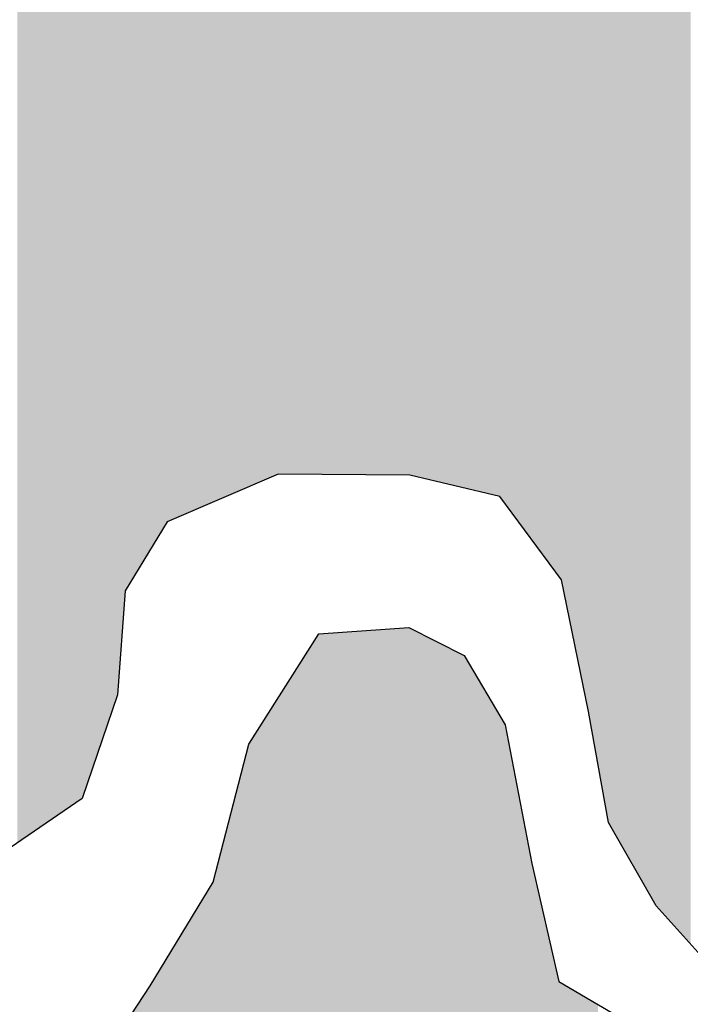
# Model space of a CAD drawing. Extents: x 136693 to 413893, y 707796 to 905796.
# Tile 20 of 70: x 211321 to 212132, y 781763 to 782954. Entities that reach past the tile are written whole.
import ezdxf

# ---------------------------------------------------------------- set-up
doc = ezdxf.new("R2010")
doc.units = 0
doc.header["$LTSCALE"] = 2000
doc.layers.add('HENDRYFILL', color=11, linetype='CONTINUOUS')
doc.layers.add('WATER', color=4, linetype='CONTINUOUS')

msp = doc.modelspace()

# ---------------------------------------------------------------- linework, layer by layer
at = {"layer": 'HENDRYFILL', "color": 0}
for points in [[(212123.1691490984, 781845.4226882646), (212123.1691490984, 784980.0894898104), (212125.9163010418, 781842.3605641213), (212125.9163010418, 784983.8824628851)], [(212125.9163010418, 781842.3605641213), (212125.9163010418, 784983.8824628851), (212129.3174110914, 781838.5695029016), (212129.3174110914, 784988.578351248)], [(212129.3174110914, 781838.5695029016), (212129.3174110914, 784988.578351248), (212129.688518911, 781838.1558460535), (212129.688518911, 784989.0907371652)], [(212129.688518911, 781838.1558460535), (212129.688518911, 784989.0907371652), (212129.7730099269, 781838.0616677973), (212129.7730099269, 784989.2073933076)], [(212129.7730099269, 781838.0616677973), (212129.7730099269, 784989.2073933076), (212130.2543453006, 781837.5251453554), (212130.2543453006, 784989.8719696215)], [(212130.2543453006, 781837.5251453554), (212130.2543453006, 784989.8719696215), (212131.1067884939, 781836.5749660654), (212131.1067884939, 784991.0489318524)], [(212131.1067884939, 781836.5749660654), (212131.1067884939, 784991.0489318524), (212131.9726648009, 781835.6098135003), (212131.9726648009, 784992.2444410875)], [(212110.7391720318, 781859.2778130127), (212110.7391720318, 784962.9275092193), (212122.1979414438, 781846.505248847), (212122.1979414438, 784978.7485503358)], [(212122.1979414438, 781846.505248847), (212122.1979414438, 784978.7485503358), (212123.1691490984, 781845.4226882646), (212123.1691490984, 784980.0894898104)], [(212090.4573020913, 781881.8850822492), (212090.4573020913, 784957.2768284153), (212096.9950012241, 781874.5978091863), (212096.995001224, 784959.0982803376)], [(212096.9950012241, 781874.5978091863), (212096.995001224, 784959.0982803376), (212098.0176819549, 781873.4578739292), (212098.0176819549, 784959.3832068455)], [(212098.0176819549, 781873.4578739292), (212098.0176819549, 784959.3832068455), (212102.7268340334, 781868.2087983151), (212102.7268340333, 784960.6952118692)], [(212102.7268340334, 781868.2087983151), (212102.7268340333, 784960.6952118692), (212103.7446185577, 781867.0743206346), (212103.7446185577, 784960.9787742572)], [(212103.7446185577, 781867.0743206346), (212103.7446185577, 784960.9787742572), (212106.2394271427, 781864.2934720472), (212106.2394271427, 784961.6738466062)], [(212106.2394271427, 781864.2934720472), (212106.2394271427, 784961.6738466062), (212108.5186768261, 781861.7528970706), (212108.5186768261, 784962.3088626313)], [(212108.5186768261, 781861.7528970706), (212108.5186768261, 784962.3088626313), (212110.4893396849, 781859.5562896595), (212110.4893396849, 784962.857904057)], [(212110.4893396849, 781859.5562896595), (212110.4893396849, 784962.857904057), (212110.7391720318, 781859.2778130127), (212110.7391720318, 784962.9275092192)], [(212048.5548874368, 781954.8166455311), (212048.5548874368, 784942.1706352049), (212052.0221591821, 781948.7818250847), (212052.0221591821, 784946.5685098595)], [(212052.0221591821, 781948.7818250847), (212052.0221591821, 784946.5685098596), (212053.2493508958, 781946.6458858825), (212053.2493508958, 784946.9104146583)], [(212053.2493508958, 781946.6458858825), (212053.2493508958, 784946.9104146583), (212054.6467801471, 781944.2136465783), (212054.646780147, 784947.2997489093)], [(212054.6467801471, 781944.2136465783), (212054.646780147, 784947.2997489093), (212057.5126965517, 781939.2254909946), (212057.5126965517, 784948.0982146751)], [(212057.5126965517, 781939.2254909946), (212057.5126965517, 784948.0982146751), (212058.3345070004, 781937.7951218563), (212058.3345070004, 784948.3271772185)], [(212058.3345070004, 781937.7951218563), (212058.3345070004, 784948.3271772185), (212061.3070102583, 781932.6214508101), (212061.3070102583, 784949.1553388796)], [(212061.3070102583, 781932.6214508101), (212061.3070102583, 784949.1553388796), (212061.7172877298, 781931.907358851), (212061.7172877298, 784949.2696452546)], [(212061.7172877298, 781931.907358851), (212061.7172877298, 784949.2696452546), (212067.7246894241, 781921.4514173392), (212067.7246894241, 784950.9433523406)], [(212067.7246894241, 781921.4514173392), (212067.7246894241, 784950.9433523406), (212068.0896455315, 781920.8162076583), (212068.0896455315, 784951.0450318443)], [(212068.0896455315, 781920.8162076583), (212068.0896455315, 784951.0450318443), (212068.3456295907, 781920.3706648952), (212068.3456295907, 784951.1163509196)], [(212068.3456295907, 781920.3706648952), (212068.3456295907, 784951.1163509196), (212072.1986977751, 781913.6643619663), (212072.198697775, 784952.1898445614)], [(212072.1986977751, 781913.6643619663), (212072.198697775, 784952.1898445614), (212074.5134764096, 781909.6354670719), (212074.5134764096, 784952.8347592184)], [(212074.5134764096, 781909.6354670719), (212074.5134764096, 784952.8347592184), (212077.9256343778, 781903.6965726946), (212077.9256343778, 784953.7854119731)], [(212077.9256343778, 781903.6965726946), (212077.9256343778, 784953.7854119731), (212081.8582973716, 781896.8517342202), (212081.8582973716, 784954.8810813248)], [(212081.8582973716, 781896.8517342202), (212081.8582973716, 784954.8810813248), (212085.07573677, 781891.2517494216), (212085.07573677, 784955.7774840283)], [(212085.07573677, 781891.2517494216), (212085.07573677, 784955.7774840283), (212085.5423835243, 781890.4395461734), (212085.5423835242, 784955.9074953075)], [(212085.5423835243, 781890.4395461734), (212085.5423835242, 784955.9074953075), (212086.7438386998, 781888.348401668), (212086.7438386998, 784956.242229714)], [(212086.7438386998, 781888.348401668), (212086.7438386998, 784956.242229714), (212090.2662242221, 781882.2176551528), (212090.2662242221, 784957.2235926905)], [(212090.2662242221, 781882.2176551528), (212090.2662242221, 784957.2235926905), (212090.4573020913, 781881.8850822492), (212090.4573020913, 784957.2768284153)], [(212038.7740123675, 781971.8403544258), (212038.7740123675, 784929.7646094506), (212042.4764278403, 781965.3962640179), (212042.4764278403, 784934.4607395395)], [(212042.4764278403, 781965.3962640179), (212042.4764278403, 784934.4607395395), (212044.0502463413, 781962.6570174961), (212044.0502463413, 784936.4569651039)], [(212044.0502463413, 781962.6570174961), (212044.0502463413, 784936.4569651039), (212045.5934320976, 781959.9710875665), (212045.5934320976, 784938.4143362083)], [(212045.5934320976, 781959.9710875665), (212045.5934320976, 784938.4143362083), (212048.5548874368, 781954.8166455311), (212048.5548874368, 784942.1706352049)], [(212032.5118821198, 781982.7396534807), (212032.5118821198, 784921.8217466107), (212038.7740123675, 781971.8403544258), (212038.7740123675, 784929.7646094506)], [(212019.9949030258, 782052.011276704), (212019.9949030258, 784905.9452566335), (212024.1284363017, 782029.1354248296), (212024.1284363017, 784911.188214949)], [(212024.1284363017, 782029.1354248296), (212024.1284363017, 784911.188214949), (212025.4364783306, 782021.8964421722), (212025.4364783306, 784912.8473306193)], [(212025.4364783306, 782021.8964421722), (212025.4364783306, 784912.8473306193), (212026.7138876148, 782014.8269876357), (212026.7138876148, 784914.4675918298)], [(212026.7138876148, 782014.8269876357), (212026.7138876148, 784914.4675918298), (212032.5118821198, 781982.7396534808), (212032.5118821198, 784921.8217466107)], [(212008.2765088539, 782116.8633612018), (212008.2765088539, 784891.0816888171), (212016.7187091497, 782070.1424300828), (212016.7187091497, 784901.789744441)], [(212016.7187091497, 782070.1424300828), (212016.7187091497, 784901.789744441), (212019.9410447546, 782052.3093398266), (212019.9410447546, 784905.8769430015)], [(212019.9410447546, 782052.3093398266), (212019.9410447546, 784905.8769430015), (212019.9949030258, 782052.011276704), (212019.9949030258, 784905.9452566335)], [(211994.6829907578, 782183.6090789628), (211994.6829907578, 784873.8397207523), (212006.7724927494, 782124.2482510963), (212006.7724927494, 784889.1740003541)], [(212006.7724927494, 782124.2482510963), (212006.7724927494, 784889.1740003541), (212008.2765088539, 782116.8633612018), (212008.2765088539, 784891.0816888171)], [(211986.0607605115, 782225.9452087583), (211986.0607605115, 784849.275820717), (211992.9193498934, 782192.2687559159), (211992.9193498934, 784871.6027252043)], [(211992.9193498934, 782192.2687559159), (211992.9193498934, 784871.6027252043), (211994.6829907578, 782183.6090789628), (211994.6829907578, 784873.8397207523)], [(211982.0717282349, 782245.531810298), (211982.0717282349, 784836.2902434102), (211983.7545187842, 782237.2691175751), (211983.7545187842, 784841.7682654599)], [(211983.7545187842, 782237.2691175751), (211983.7545187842, 784841.7682654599), (211984.5065268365, 782233.5766726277), (211984.5065268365, 784844.2162924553)], [(211984.5065268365, 782233.5766726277), (211984.5065268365, 784844.2162924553), (211986.0607605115, 782225.9452087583), (211986.0607605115, 784849.275820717)], [(211975.8340790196, 782276.1593763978), (211975.8340790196, 784815.9846979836), (211979.2915583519, 782259.1827601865), (211979.2915583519, 784827.2399002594)], [(211979.2915583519, 782259.1827601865), (211979.2915583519, 784827.2399002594), (211980.608137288, 782252.7182080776), (211980.608137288, 784831.5257862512)], [(211980.608137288, 782252.7182080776), (211980.608137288, 784831.5257862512), (211982.0717282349, 782245.531810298), (211982.0717282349, 784836.2902434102)], [(211972.6374799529, 782280.4804776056), (211972.6374799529, 784805.5787445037), (211975.8340790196, 782276.159376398), (211975.8340790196, 784815.9846979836)], [(211967.2510184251, 782287.7617928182), (211967.2510184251, 784788.0440875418), (211972.6374799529, 782280.4804776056), (211972.6374799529, 784805.5787445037)], [(211955.001071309, 782304.3210359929), (211955.001071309, 784778.9820064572), (211957.5399457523, 782300.8890342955), (211957.5399457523, 784780.8601766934)], [(211957.5399457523, 782300.8890342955), (211957.5399457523, 784780.8601766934), (211962.0543792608, 782294.7865098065), (211962.0543792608, 784784.1997962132)], [(211962.0543792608, 782294.7865098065), (211962.0543792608, 784784.1997962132), (211963.4873374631, 782292.8494644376), (211963.4873374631, 784785.2598484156)], [(211963.4873374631, 782292.8494644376), (211963.4873374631, 784785.2598484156), (211967.2510184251, 782287.7617928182), (211967.2510184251, 784788.0440875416)], [(211935.5997662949, 782330.5473473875), (211935.5997662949, 784764.6296017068), (211940.0848225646, 782324.4845344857), (211940.0848225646, 784767.9474889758)], [(211940.0848225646, 782324.4845344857), (211940.0848225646, 784767.9474889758), (211943.9268428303, 782319.2909653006), (211943.9268428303, 784770.7896807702)], [(211943.9268428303, 782319.2909653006), (211943.9268428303, 784770.7896807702), (211947.7897034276, 782314.0692245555), (211947.7897034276, 784773.6472895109)], [(211947.7897034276, 782314.0692245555), (211947.7897034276, 784773.6472895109), (211950.4253723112, 782310.5063779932), (211950.4253723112, 784775.597064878)], [(211950.4253723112, 782310.5063779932), (211950.4253723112, 784775.597064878), (211955.001071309, 782304.3210359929), (211955.001071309, 784778.9820064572)], [(211919.5310244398, 782352.2687639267), (211919.5310244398, 784752.7425102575), (211927.131829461, 782341.99414172), (211927.131829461, 784758.3653191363)], [(211927.131829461, 782341.99414172), (211927.131829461, 784758.3653191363), (211934.5121793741, 782332.0175264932), (211934.5121793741, 784763.8250430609)], [(211934.5121793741, 782332.0175264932), (211934.5121793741, 784763.8250430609), (211935.5997662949, 782330.5473473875), (211935.5997662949, 784764.6296017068)], [(211903.8689193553, 782373.4404966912), (211903.8689193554, 784741.1562344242), (211907.6975065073, 782368.265086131), (211907.6975065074, 784743.9884888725)], [(211907.6975065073, 782368.265086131), (211907.6975065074, 784743.9884888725), (211919.3314096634, 782352.5385993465), (211919.3314096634, 784752.5948422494)], [(211919.3314096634, 782352.5385993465), (211919.3314096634, 784752.5948422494), (211919.5310244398, 782352.2687639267), (211919.5310244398, 784752.7425102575)], [(211885.4009078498, 782380.8664824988), (211885.4009078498, 784728.69476544), (211891.6385570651, 782379.3837113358), (211891.6385570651, 784732.7941468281)], [(211891.6385570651, 782379.3837113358), (211891.6385570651, 784732.7941468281), (211897.1499347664, 782378.0735844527), (211897.1499347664, 784736.4162227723)], [(211897.1499347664, 782378.0735844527), (211897.1499347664, 784736.4162227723), (211897.4414477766, 782378.0042879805), (211897.4414477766, 784736.6078050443)], [(211897.4414477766, 782378.0042879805), (211897.4414477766, 784736.6078050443), (211899.6398471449, 782377.4816995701), (211899.6398471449, 784738.0525925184)], [(211899.6398471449, 782377.4816995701), (211899.6398471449, 784738.0525925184), (211899.9411525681, 782377.4100753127), (211899.9411525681, 784738.2506103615)], [(211899.9411525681, 782377.4100753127), (211899.9411525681, 784738.2506103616), (211901.1438632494, 782377.1241751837), (211901.1438632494, 784739.1403335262)], [(211901.1438632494, 782377.1241751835), (211901.1438632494, 784739.1403335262), (211903.8689193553, 782373.4404966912), (211903.8689193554, 784741.1562344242)], [(211858.0142568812, 782387.3766492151), (211858.0142568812, 784710.6962657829), (211873.4754916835, 782383.701310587), (211873.4754916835, 784720.8573851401)], [(211873.4754916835, 782383.701310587), (211873.4754916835, 784720.8573851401), (211875.845384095, 782383.1379560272), (211875.845384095, 784722.4148777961)], [(211875.845384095, 782383.1379560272), (211875.845384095, 784722.4148777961), (211885.4009078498, 782380.8664824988), (211885.4009078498, 784728.69476544)], [(211849.4863100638, 782389.4038542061), (211849.4863100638, 784705.0917014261), (211853.5904661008, 782388.4282423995), (211853.5904661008, 784707.7889516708)], [(211853.5904661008, 782388.4282423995), (211853.5904661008, 784707.7889516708), (211855.6284203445, 782387.9437939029), (211855.6284203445, 784709.1282946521)], [(211855.6284203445, 782387.9437939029), (211855.6284203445, 784709.1282946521), (211856.8311310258, 782387.6578937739), (211856.8311310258, 784709.9187157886)], [(211856.8311310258, 782387.6578937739), (211856.8311310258, 784709.9187157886), (211857.2267198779, 782387.5638571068), (211857.2267198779, 784710.1786966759)], [(211857.2267198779, 782387.5638571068), (211857.2267198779, 784710.1786966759), (211857.7276400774, 782387.4447817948), (211857.7276400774, 784710.5079012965)], [(211857.7276400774, 782387.4447817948), (211857.7276400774, 784710.5079012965), (211858.0142568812, 782387.3766492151), (211858.0142568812, 784710.6962657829)], [(211845.5572877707, 782390.3378344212), (211845.5572877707, 784694.6398260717), (211849.4863100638, 782389.4038542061), (211849.4863100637, 784705.0917014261)], [(211840.1022793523, 782391.6345615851), (211840.1022793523, 784680.1285650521), (211845.5572877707, 782390.3378344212), (211845.5572877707, 784694.6398260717)], [(211835.346550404, 782392.7650608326), (211835.346550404, 784667.4775077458), (211840.1022793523, 782391.6345615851), (211840.1022793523, 784680.1285650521)], [(211826.5736674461, 782394.8504903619), (211826.5736674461, 784644.1401295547), (211835.2412190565, 782392.7900994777), (211835.2412190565, 784667.1973082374)], [(211835.2412190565, 782392.7900994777), (211835.2412190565, 784667.1973082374), (211835.346550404, 782392.7650608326), (211835.346550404, 784667.4775077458)], [(211815.9771336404, 782397.3694256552), (211815.9771336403, 784615.9515263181), (211824.053122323, 782395.4496570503), (211824.053122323, 784637.4350458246)], [(211824.053122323, 782395.4496570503), (211824.053122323, 784637.4350458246), (211824.8296114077, 782395.2650753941), (211824.8296114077, 784639.500640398)], [(211824.8296114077, 782395.2650753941), (211824.8296114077, 784639.500640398), (211826.5736674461, 782394.8504903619), (211826.5736674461, 784644.1401295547)], [(211800.7742680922, 782400.9833465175), (211800.7742680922, 784575.5092880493), (211815.9771336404, 782397.3694256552), (211815.9771336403, 784615.9515263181)], [(211793.7246008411, 782402.6591450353), (211793.7246008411, 784556.7559601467), (211800.7742680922, 782400.9833465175), (211800.7742680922, 784575.5092880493)], [(211791.2555287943, 782402.9658296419), (211791.2555287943, 784550.1878036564), (211792.4680318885, 782402.957847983), (211792.4680318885, 784553.4132705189)], [(211792.4680318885, 782402.9578479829), (211792.4680318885, 784553.4132705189), (211793.7246008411, 782402.6591450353), (211793.7246008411, 784556.7559601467)], [(211767.1046465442, 782403.1248099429), (211767.1046465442, 784528.0549606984), (211789.8323630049, 782402.9751980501), (211789.8323630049, 784546.401937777)], [(211789.8323630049, 782402.9751980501), (211789.8323630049, 784546.401937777), (211791.2555287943, 782402.9658296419), (211791.2555287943, 784550.1878036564)], [(211751.0016312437, 782403.2308127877), (211751.0016312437, 784515.0557817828), (211758.4726238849, 782403.1816327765), (211758.472623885, 784521.0867497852)], [(211758.4726238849, 782403.1816327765), (211758.472623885, 784521.0867497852), (211764.7849717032, 782403.1400798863), (211764.7849717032, 784526.1824003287)], [(211764.7849717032, 782403.1400798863), (211764.7849717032, 784526.1824003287), (211767.1046465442, 782403.1248099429), (211767.1046465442, 784528.0549606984)], [(211738.6904186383, 782403.3118549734), (211738.6904186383, 784505.1175402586), (211738.8961851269, 782403.310500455), (211738.8961851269, 784505.2836455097)], [(211738.8961851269, 782403.310500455), (211738.8961851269, 784505.2836455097), (211750.9661022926, 782403.2310466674), (211750.9661022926, 784515.0271009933)], [(211750.9661022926, 782403.2310466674), (211750.9661022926, 784515.0271009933), (211751.0016312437, 782403.2308127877), (211751.0016312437, 784515.0557817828)], [(211714.3999315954, 782403.4717542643), (211714.3999315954, 784485.5090147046), (211724.3706290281, 782403.4061192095), (211724.3706290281, 784493.5578724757)], [(211724.3706290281, 782403.4061192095), (211724.3706290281, 784493.5578724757), (211725.1826470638, 782403.4007738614), (211725.1826470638, 784494.2133750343)], [(211725.1826470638, 782403.4007738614), (211725.1826470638, 784494.2133750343), (211737.3138297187, 782403.3209167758), (211737.3138297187, 784504.0062871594)], [(211737.3138297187, 782403.3209167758), (211737.3138297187, 784504.0062871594), (211738.6904186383, 782403.3118549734), (211738.6904186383, 784505.1175402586)], [(211697.2399621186, 782403.5847148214), (211697.2399621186, 784471.6566082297), (211714.3999315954, 782403.4717542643), (211714.3999315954, 784485.5090147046)], [(211692.3201473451, 782403.6171009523), (211692.3201473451, 784421.2229691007), (211697.0599321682, 782403.5858999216), (211697.0599321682, 784469.8110985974)], [(211697.0599321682, 782403.5858999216), (211697.0599321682, 784469.8110985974), (211697.2399621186, 782403.5847148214), (211697.2399621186, 784471.6566082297)], [(211688.2613126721, 782403.6438194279), (211688.2613126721, 784379.6153451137), (211692.3201473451, 782403.6171009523), (211692.3201473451, 784421.2229691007)], [(211682.3592423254, 782403.6826715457), (211682.3592423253, 784279.976944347), (211688.2208875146, 782403.6440855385), (211688.2208875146, 784378.9328900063)], [(211688.2208875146, 782403.6440855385), (211688.2208875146, 784378.9328900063), (211688.2613126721, 782403.6438194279), (211688.2613126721, 784379.6153451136)], [(211681.681932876, 782403.6871301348), (211681.681932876, 784268.5426464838), (211682.3592423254, 782403.6826715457), (211682.3592423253, 784279.976944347)], [(211678.8417530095, 782403.7058264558), (211678.8417530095, 784220.5948988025), (211681.681932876, 782403.6871301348), (211681.681932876, 784268.5426464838)], [(211667.1123109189, 782403.7830389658), (211667.1123109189, 784110.6172906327), (211678.8417530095, 782403.7058264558), (211678.8417530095, 784220.5948988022)], [(211660.9946816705, 782403.8233100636), (211660.9946816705, 784053.257168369), (211667.1123109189, 782403.7830389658), (211667.1123109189, 784110.6172906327)], [(211634.8854399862, 782403.9951818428), (211634.8854399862, 783902.7193475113), (211660.9946816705, 782403.8233100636), (211660.9946816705, 784053.257168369)], [(211621.9839199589, 782399.1029861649), (211621.9839199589, 783874.6929504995), (211633.3924718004, 782404.0050097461), (211633.3924718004, 783899.4761235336)], [(211633.3924718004, 782404.0050097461), (211633.3924718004, 783899.4761235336), (211634.8854399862, 782403.9951818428), (211634.8854399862, 783902.7193475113)], [(211621.2576484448, 782398.79092201), (211621.2576484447, 783873.1152469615), (211621.9839199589, 782399.1029861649), (211621.9839199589, 783874.6929504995)], [(211612.3732824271, 782394.9734899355), (211612.3732824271, 783853.8154459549), (211621.2576484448, 782398.79092201), (211621.2576484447, 783873.1152469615)], [(211603.9163935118, 782391.3397361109), (211603.9163935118, 783835.4442675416), (211612.3732824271, 782394.9734899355), (211612.3732824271, 783853.8154459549)], [(211597.7534428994, 782388.6916410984), (211597.7534428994, 783822.0562868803), (211601.1055908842, 782390.1319911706), (211601.1055908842, 783829.3382683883)], [(211601.1055908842, 782390.1319911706), (211601.1055908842, 783829.3382683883), (211603.9163935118, 782391.3397361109), (211603.9163935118, 783835.4442675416)], [(211582.782080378, 782382.2587499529), (211582.782080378, 783789.5335028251), (211597.7534428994, 782388.6916410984), (211597.7534428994, 783822.0562868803)], [(211573.2669817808, 782378.1703048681), (211573.2669817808, 783768.8635406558), (211582.782080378, 782382.2587499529), (211582.782080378, 783789.5335028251)], [(211567.7458116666, 782375.7979699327), (211567.7458116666, 783756.869720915), (211573.2669817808, 782378.1703048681), (211573.2669817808, 783768.8635406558)], [(211565.4310330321, 782374.8033564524), (211565.4310330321, 783751.841251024), (211567.7458116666, 782375.7979699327), (211567.7458116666, 783756.869720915)], [(211556.3972698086, 782370.9217314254), (211556.3972698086, 783732.2169095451), (211565.4310330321, 782374.8033564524), (211565.4310330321, 783751.841251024)], [(211554.7891778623, 782370.2307668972), (211554.7891778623, 783728.7235984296), (211556.3972698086, 782370.9217314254), (211556.3972698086, 783732.2169095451)], [(211547.1185704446, 782366.9348623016), (211547.1185704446, 783712.0604852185), (211554.7891778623, 782370.2307668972), (211554.7891778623, 783728.7235984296)], [(211544.482901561, 782365.8023687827), (211544.482901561, 783706.3349348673), (211547.1185704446, 782366.9348623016), (211547.1185704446, 783712.0604852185)], [(211538.6751146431, 782363.3068804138), (211538.6751146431, 783693.7184880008), (211544.482901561, 782365.8023687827), (211544.482901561, 783706.3349348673)], [(211526.8562853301, 782358.2285689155), (211526.8562853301, 783668.0440556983), (211538.6751146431, 782363.3068804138), (211538.6751146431, 783693.7184880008)], [(211521.6804864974, 782356.0046330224), (211521.6804864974, 783656.8004973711), (211525.0020017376, 782357.4318208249), (211525.0020017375, 783664.0159343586)], [(211525.0020017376, 782357.4318208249), (211525.0020017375, 783664.0159343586), (211526.8562853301, 782358.2285689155), (211526.8562853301, 783668.0440556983)], [(211507.7060681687, 782350.0001085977), (211507.7060681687, 783626.4434080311), (211518.8341549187, 782354.7816220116), (211518.8341549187, 783650.6173175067)], [(211518.8341549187, 782354.7816220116), (211518.8341549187, 783650.6173175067), (211521.6804864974, 782356.0046330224), (211521.6804864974, 783656.8004973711)], [(211499.0483089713, 782346.2800448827), (211499.0483089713, 783607.6358724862), (211507.3509044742, 782349.8475019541), (211507.3509044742, 783625.6718742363)], [(211507.3509044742, 782349.8475019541), (211507.3509044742, 783625.6718742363), (211507.7060681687, 782350.0001085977), (211507.7060681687, 783626.4434080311)], [(211483.6666689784, 782321.0223428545), (211483.6666689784, 783574.2218291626), (211498.010939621, 782344.576613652), (211498.010939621, 783605.3823608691)], [(211498.010939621, 782344.576613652), (211498.010939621, 783605.3823608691), (211499.0483089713, 782346.2800448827), (211499.0483089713, 783607.6358724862)], [(211478.6108901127, 782312.7204091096), (211478.6108901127, 783563.2389941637), (211481.8723953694, 782318.0760232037), (211481.8723953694, 783570.324069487)], [(211481.8723953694, 782318.0760232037), (211481.8723953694, 783570.324069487), (211483.6666689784, 782321.0223428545), (211483.6666689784, 783574.2218291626)], [(211473.4951012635, 782304.3199348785), (211473.4951012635, 783552.1257975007), (211476.9476843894, 782309.9893118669), (211476.9476843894, 783559.6259575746)], [(211476.9476843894, 782309.9893118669), (211476.9476843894, 783559.6259575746), (211478.1846685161, 782312.0205241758), (211478.1846685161, 783562.3130989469)], [(211478.1846685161, 782312.0205241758), (211478.1846685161, 783562.3130989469), (211478.6108901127, 782312.7204091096), (211478.6108901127, 783563.2389941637)], [(211448.2627838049, 782262.8867485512), (211448.262783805, 783486.1636246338), (211471.8318955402, 782301.5888376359), (211471.8318955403, 783547.7778550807)], [(211471.8318955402, 782301.5888376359), (211471.8318955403, 783547.7778550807), (211473.4951012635, 782304.3199348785), (211473.4951012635, 783552.1257975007)], [(211439.0636792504, 782137.3558938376), (211439.0636792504, 783462.1153807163), (211448.2627838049, 782262.8867485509), (211448.262783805, 783486.1636246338)], [(211427.8498459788, 782104.4382820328), (211427.8498459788, 783432.8002450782), (211439.0636792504, 782137.3558938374), (211439.0636792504, 783462.1153807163)], [(211420.7450649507, 782083.582574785), (211420.7450649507, 783414.2269691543), (211427.8498459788, 782104.4382820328), (211427.8498459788, 783432.8002450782)], [(211414.1620444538, 782064.2584678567), (211414.1620444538, 783397.0176764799), (211420.7450649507, 782083.582574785), (211420.7450649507, 783414.2269691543)], [(211406.6714669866, 782042.2702756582), (211406.6714669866, 783377.4358538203), (211414.1620444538, 782064.2584678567), (211414.1620444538, 783397.0176764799)], [(211396.3749830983, 782012.0454942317), (211396.3749830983, 783350.5188474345), (211406.6714669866, 782042.2702756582), (211406.6714669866, 783377.4358538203)], [(211395.0669410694, 782011.1526064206), (211395.0669410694, 783347.099371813), (211396.3749830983, 782012.0454942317), (211396.3749830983, 783350.5188474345)], [(211385.5775790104, 782004.6750349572), (211385.5775790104, 783322.2923384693), (211395.0669410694, 782011.1526064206), (211395.0669410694, 783347.099371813)], [(211377.9118677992, 781999.4423131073), (211377.9118677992, 783302.2526822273), (211385.5775790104, 782004.6750349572), (211385.5775790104, 783322.2923384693)], [(211371.4458398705, 781995.0285118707), (211371.4458398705, 783285.3492308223), (211377.9118677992, 781999.4423131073), (211377.9118677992, 783302.2526822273)], [(211354.4174546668, 781983.4046976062), (211354.4174546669, 783237.4487602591), (211371.2626856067, 781994.9034882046), (211371.2626856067, 783284.870430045)], [(211371.2626856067, 781994.9034882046), (211371.2626856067, 783284.870430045), (211371.4458398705, 781995.0285118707), (211371.4458398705, 783285.3492308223)], [(211336.7474710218, 781971.3429192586), (211336.7474710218, 783187.7052968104), (211354.4174546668, 781983.4046976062), (211354.4174546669, 783237.4487602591)], [(211323.663967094, 781962.4119362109), (211323.663967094, 783150.8734121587), (211336.7474710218, 781971.3429192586), (211336.7474710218, 783187.7052968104)], [(211317.6614616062, 781958.314541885), (211317.6614616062, 783133.9755237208), (211323.663967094, 781962.4119362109), (211323.663967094, 783150.8734121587)], [(211678.8417530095, 780638.8393586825), (211678.8417530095, 782205.5627648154), (211681.681932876, 780637.2369243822), (211681.681932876, 782210.0411874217)], [(211681.681932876, 780637.2369243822), (211681.681932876, 782210.0411874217), (211682.3592423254, 780636.8547852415), (211682.3592423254, 782211.1091753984)], [(211682.3592423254, 780636.8547852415), (211682.3592423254, 782211.1091753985), (211688.2208875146, 780633.5476350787), (211688.2208875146, 782211.5212764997)], [(211688.2208875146, 780633.5476350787), (211688.2208875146, 782211.5212764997), (211688.2613126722, 780633.5248271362), (211688.2613126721, 782211.5241185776)], [(211688.2613126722, 780633.5248271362), (211688.2613126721, 782211.5241185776), (211692.3201473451, 780631.234825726), (211692.3201473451, 782211.8094736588)], [(211692.3201473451, 780631.234825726), (211692.3201473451, 782211.8094736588), (211697.0599321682, 780628.5606310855), (211697.0599321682, 782212.1427027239)], [(211697.0599321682, 779899.5046623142), (211697.0599321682, 782212.1427027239), (211697.2399621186, 779899.1616878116), (211697.2399621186, 782212.1553596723)], [(211697.2399621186, 779899.1616878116), (211697.2399621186, 782212.1553596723), (211714.3999315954, 779866.4702829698), (211714.3999315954, 782213.3617858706)], [(211714.3999315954, 779866.4702829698), (211714.3999315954, 782213.3617858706), (211724.3706290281, 779847.4751380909), (211724.3706290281, 782214.0627725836)], [(211724.3706290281, 779847.4751380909), (211724.3706290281, 782214.0627725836), (211725.1826470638, 779845.9281650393), (211725.1826470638, 782214.1198612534)], [(211725.1826470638, 779845.9281650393), (211725.1826470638, 782214.1198612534), (211737.3138297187, 779822.8170864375), (211737.3138297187, 782214.972740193)], [(211737.3138297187, 779822.8170864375), (211737.3138297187, 782214.972740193), (211738.6904186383, 779820.1945511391), (211738.6904186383, 782215.0695208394)], [(211738.6904186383, 779820.1945511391), (211738.6904186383, 782215.0695208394), (211738.8961851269, 779819.8025460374), (211738.8961851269, 782215.0839871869)], [(211738.8961851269, 779819.8025460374), (211738.8961851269, 782215.0839871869), (211750.9661022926, 779796.8081841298), (211750.9661022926, 782215.9325588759)], [(211750.9661022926, 779796.8081841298), (211750.9661022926, 782215.9325588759), (211751.0016312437, 779796.7404980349), (211751.0016312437, 782215.9350567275)], [(211751.0016312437, 779796.7404980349), (211751.0016312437, 782215.9350567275), (211758.4726238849, 779782.5075330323), (211758.472623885, 782216.4603024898)], [(211758.4726238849, 779782.5075330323), (211758.472623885, 782216.4603024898), (211764.7849717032, 779764.0841947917), (211764.7849717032, 782216.9040900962)], [(211764.7849717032, 779764.0841947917), (211764.7849717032, 782216.9040900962), (211767.1046465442, 779757.3139477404), (211767.1046465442, 782217.0671740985)], [(211767.1046465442, 779757.3139477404), (211767.1046465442, 782217.0671740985), (211789.8323630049, 779690.9804027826), (211789.8323630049, 782218.6650389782)], [(211789.8323630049, 779690.9804027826), (211789.8323630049, 782218.6650389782), (211791.2555287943, 779686.8267240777), (211791.2555287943, 782218.7650941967)], [(211791.2555287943, 779686.8267240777), (211791.2555287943, 782218.7650941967), (211792.4680318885, 779683.2878895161), (211792.4680318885, 782218.1488326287)], [(211792.4680318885, 779683.2878895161), (211792.4680318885, 782218.1488326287), (211793.7246008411, 779679.6204435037), (211793.7246008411, 782217.5101743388)], [(211793.7246008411, 779679.6204435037), (211793.7246008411, 782217.5101743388), (211800.7742680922, 779659.0451507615), (211800.7742680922, 782213.9271410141)], [(211800.7742680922, 779659.0451507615), (211800.7742680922, 782213.9271410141), (211815.9771336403, 779614.6737786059), (211815.9771336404, 782206.2001984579)], [(211667.1123109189, 780645.4571298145), (211667.1123109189, 782187.0676690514), (211678.8417530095, 780638.8393586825), (211678.8417530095, 782205.5627648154)], [(211815.9771336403, 779614.6737786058), (211815.9771336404, 782206.2001984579), (211824.053122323, 779564.1699457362), (211824.053122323, 782202.0955314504)], [(211824.053122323, 779564.1699457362), (211824.053122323, 782202.0955314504), (211824.8296114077, 779559.3141099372), (211824.8296114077, 782201.7008764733)], [(211824.8296114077, 779559.3141099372), (211824.8296114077, 782201.7008764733), (211826.5736674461, 779548.407517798), (211826.5736674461, 782200.8144501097)], [(211826.5736674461, 779548.407517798), (211826.5736674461, 782200.8144501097), (211835.2412190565, 779494.2042994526), (211835.2412190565, 782196.4091178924)], [(211835.2412190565, 779494.2042994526), (211835.2412190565, 782196.4091178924), (211835.346550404, 779493.5456015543), (211835.346550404, 782196.3555826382)], [(211835.346550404, 779493.5456015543), (211835.346550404, 782196.3555826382), (211840.1022793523, 779463.8052750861), (211840.1022793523, 782193.9384564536)], [(211660.9946816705, 780648.9087066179), (211660.9946816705, 782177.4213331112), (211667.1123109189, 780645.4571298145), (211667.1123109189, 782187.0676690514)], [(211840.1022793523, 779463.805275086), (211840.1022793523, 782193.9384564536), (211845.5572877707, 779445.4487297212), (211845.5572877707, 782191.1659175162)], [(211845.5572877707, 779445.4487297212), (211845.5572877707, 782191.1659175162), (211849.4863100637, 779432.2272513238), (211849.4863100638, 782189.1689696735)], [(211849.4863100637, 779432.2272513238), (211849.4863100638, 782189.1689696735), (211853.5904661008, 779418.4164336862), (211853.5904661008, 782187.0830091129)], [(211853.5904661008, 779418.4164336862), (211853.5904661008, 782187.0830091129), (211855.6284203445, 779411.5585525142), (211855.6284203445, 782186.0472073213)], [(211855.6284203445, 779411.5585525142), (211855.6284203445, 782186.0472073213), (211856.8311310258, 779407.511333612), (211856.8311310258, 782185.4359228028)], [(211856.8311310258, 779407.511333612), (211856.8311310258, 782185.4359228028), (211857.2267198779, 779406.180145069), (211857.2267198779, 782185.2348625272)], [(211857.2267198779, 779406.180145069), (211857.2267198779, 782185.2348625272), (211857.7276400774, 779404.4945080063), (211857.7276400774, 782184.9802669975)], [(211857.7276400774, 779404.4945080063), (211857.7276400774, 782184.9802669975), (211858.0142568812, 779403.5300192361), (211858.0142568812, 782184.834592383)], [(211858.0142568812, 779403.5300192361), (211858.0142568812, 782184.834592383), (211873.4754916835, 779351.501711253), (211873.4754916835, 782158.6771073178)], [(211634.8854399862, 780663.6395850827), (211634.8854399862, 782136.2520326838), (211660.9946816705, 780648.9087066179), (211660.9946816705, 782177.4213331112)], [(211873.4754916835, 779351.501711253), (211873.4754916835, 782158.6771073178), (211875.845384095, 779343.5268312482), (211875.845384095, 782154.6676975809)], [(211875.845384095, 779343.5268312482), (211875.845384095, 782154.6676975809), (211885.4009078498, 779311.3717194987), (211885.4009078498, 782138.5015586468)], [(211633.3924718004, 780664.4819202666), (211633.3924718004, 782133.8979062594), (211634.8854399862, 780663.6395850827), (211634.8854399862, 782136.2520326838)], [(211885.4009078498, 779311.3717194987), (211885.4009078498, 782138.5015586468), (211891.6385570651, 779290.3815244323), (211891.6385570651, 782127.948635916)], [(211621.9839199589, 780670.9186445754), (211621.9839199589, 782115.9087932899), (211633.3924718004, 780664.4819202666), (211633.3924718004, 782133.8979062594)], [(211891.6385570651, 779290.3815244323), (211891.6385570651, 782127.948635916), (211897.1499347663, 779271.8352918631), (211897.1499347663, 782118.6244272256)], [(211612.3732824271, 780673.3886336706), (211612.3732824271, 782100.7546486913), (211621.2576484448, 780671.1053005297), (211621.2576484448, 782114.7636014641)], [(211621.2576484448, 780671.1053005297), (211621.2576484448, 782114.7636014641), (211621.9839199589, 780670.9186445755), (211621.9839199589, 782115.9087932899)], [(211897.1499347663, 779271.8352918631), (211897.1499347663, 782118.6244272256), (211897.4414477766, 779270.8543269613), (211897.4414477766, 782118.1312423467)], [(211897.4414477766, 779270.8543269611), (211897.4414477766, 782118.1312423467), (211899.6398471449, 779264.7639510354), (211899.6398471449, 782114.4119664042)], [(211899.6398471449, 779264.7639510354), (211899.6398471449, 782114.4119664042), (211899.9411525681, 779263.9292240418), (211899.9411525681, 782113.9022146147)], [(211899.9411525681, 779263.9292240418), (211899.9411525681, 782113.9022146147), (211901.1438632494, 779260.5972724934), (211901.1438632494, 782111.8674556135)], [(211901.1438632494, 779260.5972724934), (211901.1438632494, 782111.8674556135), (211903.8689193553, 779253.0478634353), (211903.8689193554, 782107.2571760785)], [(211603.9163935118, 780675.5621027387), (211603.9163935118, 782087.4197458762), (211612.3732824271, 780673.3886336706), (211612.3732824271, 782100.7546486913)], [(211903.8689193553, 779253.0478634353), (211903.8689193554, 782107.2571760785), (211907.6975065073, 779242.4412669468), (211907.6975065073, 782100.7799307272)], [(211907.6975065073, 779242.4412669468), (211907.6975065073, 782100.7799307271), (211919.3314096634, 779210.2110704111), (211919.3314096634, 782040.5514734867)], [(211582.782080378, 780680.9937427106), (211582.782080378, 782019.448920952), (211597.7534428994, 780677.1460164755), (211597.7534428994, 782077.7019467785)], [(211597.7534428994, 780677.1460164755), (211597.7534428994, 782077.7019467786), (211601.1055908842, 780676.2844951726), (211601.1055908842, 782082.9876455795)], [(211601.1055908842, 780676.2844951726), (211601.1055908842, 782082.9876455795), (211603.9163935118, 780675.5621027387), (211603.9163935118, 782087.4197458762)], [(211919.3314096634, 779210.2110704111), (211919.3314096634, 782040.5514734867), (211919.5310244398, 779209.6580639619), (211919.5310244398, 782039.51807224)], [(211919.5310244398, 779209.6580639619), (211919.5310244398, 782039.51807224), (211927.131829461, 779188.6010346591), (211927.131829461, 782000.1688741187)], [(211573.2669817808, 780683.4391777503), (211573.2669817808, 781982.4260191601), (211582.782080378, 780680.9937427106), (211582.782080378, 782019.448920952)], [(211927.131829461, 779188.6010346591), (211927.131829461, 782000.1688741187), (211934.5121793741, 779168.1547471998), (211934.5121793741, 781961.9609671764)], [(211567.7458116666, 780684.8581502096), (211567.7458116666, 781960.9433475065), (211573.2669817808, 780683.4391777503), (211573.2669817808, 781982.4260191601)], [(211565.4310330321, 780685.4530616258), (211565.4310330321, 781951.9366282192), (211567.7458116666, 780684.8581502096), (211567.7458116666, 781960.9433475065)], [(211934.5121793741, 779168.1547471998), (211934.5121793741, 781961.9609671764), (211935.5997662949, 779165.1417308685), (211935.5997662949, 781956.3305539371)], [(211556.3972698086, 780687.7747907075), (211556.3972698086, 781916.7865848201), (211565.4310330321, 780685.4530616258), (211565.4310330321, 781951.9366282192)], [(211935.5997662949, 779165.1417308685), (211935.5997662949, 781956.3305539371), (211940.0848225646, 779152.716473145), (211940.0848225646, 781933.1115176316)], [(211940.0848225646, 779152.716473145), (211940.0848225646, 781933.1115176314), (211943.9268428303, 779142.072661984), (211943.9268428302, 781916.2869411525)], [(211547.1185704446, 780690.1594697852), (211547.1185704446, 781897.933897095), (211554.7891778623, 780688.1880795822), (211554.7891778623, 781910.529557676)], [(211554.7891778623, 780688.1880795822), (211554.7891778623, 781910.529557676), (211556.3972698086, 780687.7747907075), (211556.3972698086, 781916.7865848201)], [(211943.9268428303, 779142.072661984), (211943.9268428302, 781916.2869411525), (211947.7897034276, 779131.3711154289), (211947.7897034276, 781899.3711028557)], [(211544.482901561, 780690.8368518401), (211544.482901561, 781893.6059490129), (211547.1185704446, 780690.1594697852), (211547.1185704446, 781897.933897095)], [(211947.7897034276, 779131.3711154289), (211947.7897034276, 781899.3711028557), (211950.4253723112, 779124.0693418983), (211950.4253723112, 781887.8292551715)], [(211538.6751146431, 780692.3294864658), (211538.6751146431, 781884.0691667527), (211544.482901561, 780690.8368518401), (211544.482901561, 781893.6059490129)], [(211950.4253723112, 779124.0693418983), (211950.4253723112, 781887.8292551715), (211955.001071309, 779111.3929704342), (211955.001071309, 781867.7918289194)], [(211526.8562853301, 780695.3669935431), (211526.8562853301, 781864.6618428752), (211538.6751146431, 780692.3294864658), (211538.6751146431, 781884.0691667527)], [(211525.0020017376, 780695.8435550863), (211525.0020017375, 781861.6169827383), (211526.8562853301, 780695.3669935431), (211526.8562853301, 781864.6618428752)], [(211955.001071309, 779111.3929704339), (211955.001071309, 781867.7918289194), (211957.5399457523, 779098.24927405), (211957.5399457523, 781856.6738534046)], [(211507.7060681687, 780713.2195729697), (211507.7060681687, 781833.2158800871), (211518.8341549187, 780700.0625058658), (211518.8341549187, 781851.4889575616)], [(211518.8341549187, 780700.0625058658), (211518.8341549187, 781851.4889575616), (211521.6804864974, 780696.6972035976), (211521.6804864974, 781856.1628281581)], [(211521.6804864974, 780696.6972035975), (211521.6804864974, 781856.1628281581), (211525.0020017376, 780695.8435550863), (211525.0020017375, 781861.6169827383)], [(211957.5399457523, 779098.24927405), (211957.5399457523, 781856.6738534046), (211962.0543792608, 779074.8781524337), (211962.0543792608, 781836.9047146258)], [(211499.0483089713, 780723.4558985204), (211499.0483089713, 781818.9992489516), (211507.3509044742, 780713.6394935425), (211507.3509044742, 781832.6326770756)], [(211507.3509044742, 780713.6394935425), (211507.3509044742, 781832.6326770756), (211507.7060681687, 780713.2195729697), (211507.7060681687, 781833.2158800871)], [(211962.0543792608, 779074.8781524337), (211962.0543792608, 781836.9047146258), (211963.4873374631, 779067.4597597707), (211963.4873374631, 781830.6296527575)], [(211963.4873374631, 779067.4597597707), (211963.4873374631, 781830.6296527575), (211967.2510184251, 779047.9752673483), (211967.2510184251, 781814.1481316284)], [(211483.6666689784, 780741.6420678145), (211483.6666689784, 781793.7415469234), (211498.010939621, 780724.6824110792), (211498.010939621, 781817.2958177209)], [(211498.010939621, 780724.6824110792), (211498.010939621, 781817.2958177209), (211499.0483089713, 780723.4558985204), (211499.0483089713, 781818.9992489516)], [(211967.2510184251, 779047.9752673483), (211967.2510184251, 781814.1481316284), (211972.6374799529, 779020.0896761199), (211972.6374799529, 781790.5602982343)], [(211478.6108901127, 780747.6196651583), (211478.6108901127, 781785.4396131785), (211481.8723953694, 780743.7634907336), (211481.8723953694, 781790.7952272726)], [(211481.8723953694, 780743.7634907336), (211481.8723953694, 781790.7952272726), (211483.6666689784, 780741.6420678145), (211483.6666689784, 781793.7415469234)], [(211972.6374799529, 779020.0896761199), (211972.6374799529, 781790.5602982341), (211975.8340790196, 779003.5409540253), (211975.8340790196, 781788.6814325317)], [(211473.4951012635, 780753.668214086), (211473.4951012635, 781777.6463542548), (211476.9476843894, 780749.5861226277), (211476.9476843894, 781782.9059290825)], [(211476.9476843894, 780749.5861226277), (211476.9476843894, 781782.9059290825), (211478.1846685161, 780748.1235995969), (211478.1846685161, 781784.7903183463)], [(211478.1846685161, 780748.1235995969), (211478.1846685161, 781784.7903183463), (211478.6108901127, 780747.6196651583), (211478.6108901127, 781785.4396131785)], [(211975.8340790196, 779003.5409540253), (211975.8340790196, 781788.6814325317), (211979.2915583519, 778985.6416606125), (211979.2915583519, 781786.6492291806)], [(211979.2915583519, 778985.6416606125), (211979.2915583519, 781786.6492291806), (211980.608137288, 778979.6669945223), (211980.608137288, 781785.8753833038)], [(211980.608137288, 778979.6669945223), (211980.608137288, 781785.8753833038), (211982.0717282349, 778973.0251844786), (211982.0717282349, 781785.0151281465)], [(211982.0717282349, 778973.0251844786), (211982.0717282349, 781785.0151281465), (211983.7545187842, 778965.3886414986), (211983.7545187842, 781784.0260339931)], [(211983.7545187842, 778965.3886414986), (211983.7545187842, 781784.0260339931), (211984.5065268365, 778961.9760113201), (211984.5065268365, 781783.5840260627)], [(211984.5065268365, 778961.9760113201), (211984.5065268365, 781783.5840260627), (211986.0607605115, 778954.9228624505), (211986.0607605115, 781782.6704938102)], [(211986.0607605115, 778954.9228624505), (211986.0607605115, 781782.6704938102), (211992.9193498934, 778923.7984229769), (211992.9193498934, 781778.6392192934)], [(211992.9193498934, 778923.7984229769), (211992.9193498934, 781778.6392192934), (211994.6829907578, 778915.7949793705), (211994.6829907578, 781777.6026037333)], [(211448.262783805, 780813.9615529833), (211448.2627838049, 781739.2081018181), (211471.8318955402, 780755.6346715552), (211471.8318955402, 781775.112670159)], [(211471.8318955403, 780755.6346715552), (211471.8318955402, 781775.112670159), (211473.4951012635, 780753.668214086), (211473.4951012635, 781777.6463542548)], [(211994.6829907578, 778915.7949793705), (211994.6829907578, 781777.6026037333), (212006.7724927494, 778860.9325357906), (212006.7724927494, 781770.4967546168)], [(212006.7724927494, 778860.9325357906), (212006.7724927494, 781770.4967546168), (212008.2765088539, 778854.1072754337), (212008.2765088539, 781769.6127387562)], [(212008.2765088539, 778854.1072754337), (212008.2765088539, 781769.6127387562), (212016.7187091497, 778815.7963724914), (212016.7187091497, 781764.6506649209)], [(212016.7187091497, 778815.7963724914), (212016.7187091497, 781764.6506649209), (212019.9410447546, 778801.1733379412), (212019.9410447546, 781762.7566720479)]]:
    msp.add_solid(points, dxfattribs=at)
at = {"layer": 'WATER', "color": 0}
for points in [[(212173.5750295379, 781789.2375675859), (212090.4573020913, 781881.8850822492), (212032.5118821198, 781982.7396534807), (212008.2765088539, 782116.8633612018), (211975.8340790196, 782276.159376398), (211901.1438632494, 782377.1241751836), (211792.4680318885, 782402.9578479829), (211633.3924718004, 782404.0050097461), (211499.0483089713, 782346.2800448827), (211448.2627838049, 782262.8867485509), (211439.0636792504, 782137.3558938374), (211396.3749830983, 782012.0454942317), (211287.0377864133, 781937.4103922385)], [(211385.5775790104, 781643.7151004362), (211478.6108901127, 781785.4396131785), (211554.7891778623, 781910.529557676), (211597.7534428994, 782077.7019467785), (211682.3592423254, 782211.1091753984), (211791.2555287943, 782218.7650941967), (211858.0142568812, 782184.834592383), (211907.6975065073, 782100.7799307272), (211940.0848225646, 781933.1115176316), (211972.6374799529, 781790.5602982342), (212131.1067884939, 781697.4167595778)]]:
    msp.add_lwpolyline(points, dxfattribs=at)

doc.saveas('drawing.dxf')
